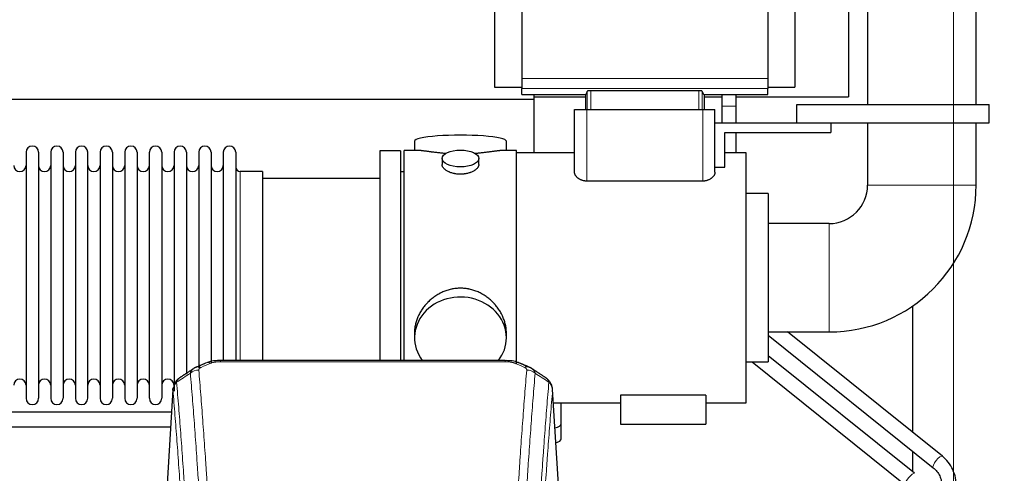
# Model space of a CAD drawing. Header units: inches. Extents: x 0 to 23760, y -13 to 16800.
# Tile 191 of 204: x 19133 to 19940, y 14478 to 14850. Entities that reach past the tile are written whole.
import ezdxf

# ---------------------------------------------------------------- set-up
doc = ezdxf.new("R2010")
doc.units = ezdxf.units.IN
doc.layers.add('254', color=7, linetype='Continuous', true_color=0xffffff)
doc.styles.add('latin_extended', font='simplex.shx')
doc.dimstyles.get("Standard").update_dxf_attribs({"dimtxt": 0.18, "dimasz": 0.18, "dimexe": 0.18, "dimexo": 0.0625, "dimgap": 0.09, "dimtad": 0, "dimtih": 1, "dimtoh": 1, "dimdec": 4, "dimzin": 0, "dimdsep": 46, "dimtxsty": 'Standard', "dimcen": 0.09, "dimadec": 0, "dimazin": 0, "dimtfac": 1, "dimtdec": 4, "dimtofl": 0, "dimtmove": 0, "dimatfit": 3, "dimfxl": 1, "dimtolj": 1, "dimtzin": 0, "dimarcsym": 0})

# ---------------------------------------------------------------- blocks, each defined once
blk = doc.blocks.new('_U6')
at = {"layer": '254', "color": 3, "linetype": 'Continuous', "lineweight": 13, "transparency": 16777216}
for p, q in [((19898.22, 12337.59), (19898.22, 15639.8)), ((20455.12, 15239.8), (20455.12, 15639.8)), ((20038.22, 15599.8), (20315.12, 15599.8))]:
    blk.add_line(p, q, dxfattribs=at)
at = {"layer": '254', "color": 3, "transparency": 16777216}
for points in [[(20038.22, 15623.14), (20038.22, 15576.47), (19898.22, 15599.8)], [(20315.12, 15576.47), (20315.12, 15623.14), (20455.12, 15599.8)]]:
    blk.add_solid(points, dxfattribs=at)
at = {"layer": 'Defpoints', "color": 0, "transparency": 16777216}
for p in [(20455.12, 15599.8), (20455.12, 15199.8), (19898.22, 12297.59)]:
    blk.add_point(p, dxfattribs=at)
at = {"layer": '254', "color": 2, "lineweight": 13, "transparency": 16777216, "insert": (19996.67, 15809.8), "char_height": 140, "attachment_point": 1, "style": 'latin_extended'}
blk.add_mtext('\\A1;557', dxfattribs=at)

msp = doc.modelspace()

# ---------------------------------------------------------------- linework, layer by layer
at = {"layer": '254', "color": 2, "linetype": 'Continuous', "lineweight": 25}
for p, q in [((19827.773, 14952.174), (19827.773, 14780.175)), ((19916.673, 14780.175), (19916.673, 14952.174)), ((19812.063, 14936.567), (19812.063, 14786.567)), ((19522.068, 14883.789), (19522.068, 14794.56)), ((19768.068, 14883.789), (19768.068, 14794.56)), ((19544.473, 14876.664), (19544.473, 14801.684)), ((19745.973, 14876.664), (19745.973, 14801.684)), ((19544.473, 14801.684), (19544.473, 14793.396)), ((19745.973, 14801.684), (19745.973, 14793.396)), ((19522.068, 14794.56), (19544.473, 14794.56)), ((19544.473, 14788.51), (19544.473, 14793.396)), ((19689.38, 14791.619), (19601.066, 14791.619)), ((19745.973, 14794.56), (19768.068, 14794.56)), ((19745.973, 14788.51), (19745.973, 14793.396)), ((16194.723, 14784.567), (19554.178, 14784.567)), ((19544.473, 14788.51), (19596.65, 14788.51)), ((19554.223, 14788.512), (19554.223, 14786.567)), ((19554.223, 14786.567), (19596.653, 14786.567)), ((19554.223, 14786.567), (19554.223, 14740.674)), ((19596.65, 14788.51), (19596.65, 14776.174)), ((19693.795, 14788.51), (19693.795, 14776.174)), ((19693.795, 14788.51), (19745.973, 14788.51)), ((19693.795, 14786.567), (19708.222, 14786.567)), ((19720.219, 14786.567), (19812.063, 14786.567)), ((19587.723, 14776.174), (19597.723, 14776.174)), ((19587.723, 14724.669), (19587.723, 14776.174)), ((19597.723, 14776.174), (19692.723, 14776.174)), ((19692.723, 14776.174), (19702.723, 14776.174)), ((19702.723, 14724.669), (19702.723, 14776.174)), ((19769.723, 14780.174), (19927.223, 14780.174)), ((19769.723, 14765.174), (19769.723, 14780.174)), ((19927.223, 14765.174), (19927.223, 14780.174)), ((19702.723, 14765.174), (19769.723, 14765.174)), ((19769.723, 14765.174), (19927.223, 14765.174)), ((19797.723, 14765.174), (19797.723, 14757.174)), ((19827.773, 14765.177), (19827.773, 14714.174)), ((19916.673, 14714.174), (19916.673, 14765.177)), ((19710.723, 14757.174), (19797.723, 14757.174)), ((19710.723, 14729.004), (19710.723, 14757.174)), ((19456.583, 14750.225), (19456.583, 14742.604)), ((19531.862, 14742.604), (19531.862, 14750.225)), ((19138.423, 14741.074), (19138.423, 14539.274)), ((19148.623, 14741.074), (19148.623, 14539.274)), ((19158.623, 14741.074), (19158.623, 14539.274)), ((19168.823, 14741.074), (19168.823, 14539.274)), ((19178.823, 14741.074), (19178.823, 14539.274)), ((19189.023, 14539.274), (19189.023, 14741.074)), ((19199.023, 14741.074), (19199.023, 14539.274)), ((19209.223, 14741.074), (19209.223, 14539.274)), ((19219.223, 14741.074), (19219.223, 14686.765)), ((19229.423, 14741.074), (19229.423, 14686.765)), ((19239.423, 14686.765), (19239.423, 14741.074)), ((19249.623, 14741.074), (19249.623, 14686.765)), ((19259.623, 14741.074), (19259.623, 14686.765)), ((19269.823, 14741.074), (19269.823, 14686.765)), ((19279.823, 14741.074), (19279.823, 14686.765)), ((19290.023, 14741.074), (19290.023, 14686.765)), ((19300.023, 14741.074), (19300.023, 14686.765)), ((19310.223, 14741.074), (19310.223, 14686.765)), ((19428.223, 14742.174), (19428.223, 14640.174)), ((19445.223, 14742.174), (19428.223, 14742.174)), ((19445.223, 14742.174), (19445.223, 14640.174)), ((19448.223, 14640.174), (19448.223, 14742.604)), ((19459.569, 14742.604), (19448.223, 14742.604)), ((19479.175, 14735.972), (19479.175, 14731.007)), ((19509.27, 14731.029), (19509.27, 14735.972)), ((19540.223, 14742.604), (19528.926, 14742.604)), ((19540.223, 14642.769), (19540.223, 14742.604)), ((19587.723, 14740.674), (19540.223, 14740.674)), ((19728.223, 14740.674), (19710.723, 14740.674)), ((19728.223, 14535.674), (19728.223, 14740.674)), ((19702.723, 14729.004), (19710.723, 14729.004)), ((19332.223, 14725.324), (19313.723, 14725.324)), ((19332.223, 14725.324), (19332.223, 14679.492)), ((19428.223, 14719.674), (19332.223, 14719.674)), ((19448.223, 14725.174), (19445.223, 14725.174)), ((19692.723, 14717.429), (19597.723, 14717.429)), ((19746.223, 14707.174), (19728.223, 14707.174)), ((19746.223, 14707.174), (19746.223, 14569.174)), ((19219.223, 14686.765), (19219.223, 14539.274)), ((19229.423, 14686.765), (19229.423, 14539.274)), ((19239.423, 14539.274), (19239.423, 14686.765)), ((19249.623, 14686.765), (19249.623, 14539.274)), ((19259.623, 14686.765), (19259.623, 14545.016)), ((19269.823, 14686.765), (19269.823, 14559.006)), ((19279.823, 14686.765), (19279.823, 14564.291)), ((19290.023, 14686.765), (19290.023, 14567.984)), ((19300.023, 14686.765), (19300.023, 14570.255)), ((19310.223, 14686.765), (19310.223, 14570.255)), ((19332.223, 14679.492), (19332.223, 14570.255)), ((19796.223, 14682.624), (19746.223, 14682.624)), ((19428.223, 14640.174), (19428.223, 14570.256)), ((19445.223, 14640.174), (19445.223, 14570.256)), ((19448.223, 14570.254), (19448.223, 14640.174)), ((19540.223, 14567.387), (19540.223, 14642.751)), ((19864.559, 14614.983), (19864.559, 14511.42)), ((19456.583, 14592.945), (19456.583, 14588.92)), ((19531.862, 14588.92), (19531.862, 14592.944)), ((19746.223, 14593.724), (19796.223, 14593.724)), ((19746.223, 14591.129), (19881.515, 14482.388)), ((19889.032, 14491.741), (19762.151, 14593.723)), ((19866.097, 14477.758), (19746.223, 14574.048)), ((19530.809, 14570.259), (19297.636, 14570.259)), ((19728.223, 14569.174), (19746.223, 14569.174)), ((19733.129, 14569.174), (19858.582, 14468.403)), ((19258.705, 14546.462), (19253.454, 14459.826)), ((19574.991, 14459.826), (19569.74, 14546.463)), ((19625.223, 14541.835), (19625.223, 14518.174)), ((19695.223, 14541.835), (19625.223, 14541.835)), ((19695.223, 14541.835), (19695.223, 14518.174)), ((19570.395, 14535.674), (19625.223, 14535.674)), ((19576.723, 14518.575), (19576.723, 14535.675)), ((19695.223, 14535.674), (19728.223, 14535.674)), ((19576.723, 14506.157), (19576.723, 14518.575)), ((19625.223, 14518.174), (19695.223, 14518.174)), ((19864.559, 14496.018), (19864.559, 14478.998))]:
    msp.add_line(p, q, dxfattribs=at)
at = {"layer": '254', "color": 110, "linetype": 'Continuous', "lineweight": 13}
for p, q in [((19544.473, 14801.684), (19745.973, 14801.684)), ((19544.473, 14793.396), (19745.973, 14793.396)), ((19601.066, 14791.619), (19601.066, 14776.174)), ((19689.38, 14791.619), (19689.38, 14776.174)), ((19598.074, 14791.054), (19598.074, 14776.174)), ((19692.371, 14791.054), (19692.371, 14776.174)), ((19597.723, 14717.429), (19597.723, 14776.174)), ((19692.723, 14717.429), (19692.723, 14776.174)), ((19708.223, 14778.853), (19720.222, 14778.853)), ((19313.723, 14725.324), (19313.723, 14679.492)), ((19827.773, 14714.174), (19916.673, 14714.174)), ((19313.723, 14679.492), (19313.723, 14570.255)), ((19796.223, 14682.624), (19796.223, 14593.724)), ((19297.636, 14570.259), (19297.636, 14569.307)), ((19530.809, 14569.307), (19297.636, 14569.307)), ((19530.809, 14570.257), (19530.809, 14569.307)), ((19258.707, 14545.84), (19253.459, 14459.251)), ((19574.986, 14459.251), (19569.739, 14545.84))]:
    msp.add_line(p, q, dxfattribs=at)
at = {"layer": '254', "color": 2, "linetype": 'Continuous', "lineweight": 25}
for centre, radius, start, end in [((19143.523, 14741.074), 5.1, 0, 180), ((19163.723, 14741.074), 5.1, 0, 180), ((19183.923, 14741.074), 5.1, 0, 180), ((19204.123, 14741.074), 5.1, 0, 180), ((19224.323, 14741.074), 5.1, 0, 180), ((19244.523, 14741.074), 5.1, 0, 180), ((19264.723, 14741.074), 5.1, 0, 180), ((19284.923, 14741.074), 5.1, 0, 180), ((19305.123, 14741.074), 5.1, 0, 180), ((19133.423, 14730.324), 5, 180, 0), ((19153.623, 14730.324), 5, 180, 0), ((19173.823, 14730.324), 5, 180, 0), ((19194.023, 14730.324), 5, 180, 0), ((19214.223, 14730.324), 5, 180, 0), ((19234.423, 14730.324), 5, 180, 0), ((19254.623, 14730.324), 5, 180, 0), ((19274.823, 14730.324), 5, 180, 0), ((19295.023, 14730.324), 5, 180, 0), ((19313.723, 14728.824), 3.5, 180, 270), ((19796.223, 14714.174), 120.45, 270, 0), ((19796.223, 14714.174), 31.55, 270, 0), ((19133.423, 14550.024), 5, 0, 180), ((19153.623, 14550.024), 5, 0, 180), ((19173.823, 14550.024), 5, 0, 180), ((19194.023, 14550.024), 5, 0, 180), ((19214.223, 14550.024), 5, 0, 180), ((19234.423, 14550.024), 5, 0, 180), ((19254.623, 14550.024), 5, 0, 180), ((19143.523, 14539.274), 5.1, 180, 0), ((19163.723, 14539.274), 5.1, 180, 0), ((19183.923, 14539.274), 5.1, 180, 0), ((19204.123, 14539.274), 5.1, 180, 0), ((19224.323, 14539.274), 5.1, 180, 0), ((19244.523, 14539.274), 5.1, 180, 0)]:
    msp.add_arc(centre, radius, start, end, dxfattribs=at)
for centre, major_axis, ratio, start_param, end_param in [((19596.65, 14934.808), (0, 146.297), 0.0524078, 3.1415927, 3.3283319), ((19693.795, 14934.808), (0, 146.297), 0.0524078, 2.9548534, 3.1415927), ((19494.223, 14750.225), (37.64, 0), 0.1305262, 0, 3.1415927), ((19494.223, 14588.92), (37.64, 0), 0.8870108, 0, 3.7346664), ((19494.223, 14588.92), (37.64, 0), 0.8870108, 5.6900133, 6.2831853), ((19568.723, 14518.575), (-8, 0), 0.4617486, 1.9439586, 3.1415927), ((19568.723, 14506.157), (-8, 0), 0.4617486, 2.0459273, 3.1415927)]:
    msp.add_ellipse(centre, major_axis=major_axis, ratio=ratio, start_param=start_param, end_param=end_param, dxfattribs=at)
msp.add_ellipse((19494.223, 14735.972), major_axis=(15.048, 0), ratio=0.4617486, dxfattribs=at)
at = {"layer": '254', "color": 110, "linetype": 'Continuous', "lineweight": 13}
for centre, major_axis, ratio, start_param, end_param in [((19289.878, 14559.097), (3.953, -9.186), 0.6419268, 2.5510147, 3.1418997), ((19538.567, 14559.097), (-3.953, -9.186), 0.6419268, 3.1410059, 3.7321706), ((19279.897, 14553.446), (-9.964, -0.842), 0.9013977, 4.6363308, 5.3961502), ((19281.869, 14555.639), (3.975, -9.176), 0.6408251, 2.5472213, 3.141301), ((19546.576, 14555.639), (3.975, 9.176), 0.6408251, 0.0010737, 0.5943713), ((19548.548, 14553.446), (-9.964, 0.842), 0.9013977, 4.0286278, 4.7884472), ((19885.273, 14487.064), (3.759, 4.677), 0.3034324, 0.0126645, 3.1415927), ((19862.339, 14473.081), (-3.757, -4.678), 0.2355463, 3.1415927, 6.2722879)]:
    msp.add_ellipse(centre, major_axis=major_axis, ratio=ratio, start_param=start_param, end_param=end_param, dxfattribs=at)
at = {"layer": '254', "color": 2, "linetype": 'Continuous', "lineweight": 25}
for points, knots in [([(19601.066, 14791.619), (19600.969, 14791.619), (19600.873, 14791.618), (19600.683, 14791.615), (19600.495, 14791.609), (19600.31, 14791.6), (19600.172, 14791.591), (19600.126, 14791.588), (19600.035, 14791.581), (19599.99, 14791.578), (19599.857, 14791.567), (19599.77, 14791.558), (19599.642, 14791.545), (19599.6, 14791.54), (19599.517, 14791.53), (19599.477, 14791.525), (19599.357, 14791.509), (19599.203, 14791.486), (19599.061, 14791.461), (19598.958, 14791.441), (19598.925, 14791.434), (19598.875, 14791.424), (19598.859, 14791.42), (19598.827, 14791.413), (19598.749, 14791.395), (19598.618, 14791.361), (19598.466, 14791.314), (19598.38, 14791.281), (19598.33, 14791.259), (19598.321, 14791.255), (19598.302, 14791.247), (19598.275, 14791.234), (19598.25, 14791.221), (19598.204, 14791.195), (19598.151, 14791.16), (19598.116, 14791.125), (19598.088, 14791.09), (19598.079, 14791.072), (19598.074, 14791.054)], [0, 0, 0, 0, 0.0625, 0.0625, 0.125, 0.1875, 0.1875, 0.21875, 0.21875, 0.25, 0.25, 0.3125, 0.3125, 0.34375, 0.34375, 0.375, 0.375, 0.4375, 0.5, 0.5, 0.53125, 0.53125, 0.546875, 0.546875, 0.5625, 0.625, 0.6875, 0.75, 0.75, 0.765625, 0.765625, 0.78125, 0.8125, 0.8125, 0.875, 0.9375, 0.9375, 1, 1, 1, 1]), ([(19692.371, 14791.054), (19692.366, 14791.072), (19692.357, 14791.09), (19692.336, 14791.116), (19692.328, 14791.125), (19692.31, 14791.143), (19692.3, 14791.152), (19692.266, 14791.178), (19692.239, 14791.196), (19692.192, 14791.222), (19692.176, 14791.231), (19692.14, 14791.248), (19692.122, 14791.257), (19692.062, 14791.282), (19692.019, 14791.299), (19691.948, 14791.323), (19691.923, 14791.331), (19691.872, 14791.347), (19691.845, 14791.355), (19691.763, 14791.378), (19691.646, 14791.408), (19691.517, 14791.435), (19691.414, 14791.455), (19691.362, 14791.465), (19691.307, 14791.474), (19691.271, 14791.48), (19691.252, 14791.483), (19691.158, 14791.499), (19691.004, 14791.521), (19690.758, 14791.551), (19690.586, 14791.567), (19690.453, 14791.578), (19690.408, 14791.582), (19690.317, 14791.588), (19690.272, 14791.591), (19690.134, 14791.6), (19689.949, 14791.609), (19689.761, 14791.615), (19689.572, 14791.618), (19689.476, 14791.619), (19689.38, 14791.619)], [0, 0, 0, 0, 0.0625, 0.0625, 0.09375, 0.09375, 0.125, 0.125, 0.1875, 0.1875, 0.21875, 0.21875, 0.25, 0.25, 0.3125, 0.3125, 0.34375, 0.34375, 0.375, 0.375, 0.4375, 0.5, 0.5, 0.53125, 0.546875, 0.546875, 0.5625, 0.5625, 0.625, 0.6875, 0.75, 0.75, 0.78125, 0.78125, 0.8125, 0.8125, 0.875, 0.9375, 0.9375, 1, 1, 1, 1]), ([(19708.223, 14788.514), (19708.223, 14788.482), (19708.223, 14786.937), (19708.223, 14783.751), (19708.223, 14780.51), (19708.223, 14778.853)], [0, 0, 0, 0, 0.0106051, 0.5052622, 1, 1, 1, 1]), ([(19720.222, 14778.853), (19720.222, 14780.511), (19720.222, 14783.754), (19720.222, 14786.94), (19720.222, 14788.484), (19720.222, 14788.514)], [0, 0, 0, 0, 0.4950882, 0.9901603, 1, 1, 1, 1]), ([(19482.351, 14740.016), (19482.348, 14740.016), (19482.346, 14740.016), (19482.27, 14740.022), (19482.196, 14740.028), (19482.048, 14740.04), (19481.828, 14740.058), (19481.022, 14740.125), (19479.727, 14740.241), (19478.045, 14740.409), (19476.408, 14740.586), (19474.814, 14740.771), (19473.265, 14740.961), (19472.261, 14741.09), (19471.643, 14741.171), (19471.52, 14741.187), (19471.275, 14741.219), (19470.91, 14741.267), (19470.551, 14741.315), (19469.841, 14741.41), (19468.917, 14741.535), (19467.596, 14741.716), (19466.338, 14741.887), (19465.144, 14742.046), (19464.39, 14742.142), (19463.841, 14742.21), (19463.57, 14742.243), (19463.306, 14742.275), (19463.131, 14742.295), (19463.044, 14742.305), (19462.614, 14742.354), (19461.955, 14742.426), (19461.046, 14742.51), (19460.218, 14742.57), (19459.581, 14742.598), (19459.226, 14742.604), (19459.103, 14742.604)], [0, 0, 0, 0, 0.0002215, 0.0002215, 0.0071429, 0.0071429, 0.0140642, 0.027907, 0.083278, 0.1386489, 0.1940199, 0.2493909, 0.3047619, 0.3601329, 0.3601329, 0.3739756, 0.3739756, 0.3878184, 0.4155039, 0.4155039, 0.4708749, 0.5262458, 0.5816168, 0.6369878, 0.6923588, 0.6923588, 0.7200443, 0.733887, 0.733887, 0.7477298, 0.7477298, 0.8031008, 0.8584718, 0.9138427, 0.9692137, 1, 1, 1, 1]), ([(19529.347, 14742.604), (19529.223, 14742.604), (19528.866, 14742.598), (19528.225, 14742.57), (19527.392, 14742.51), (19526.782, 14742.453), (19526.383, 14742.413), (19526.302, 14742.404), (19526.139, 14742.387), (19525.893, 14742.361), (19525.641, 14742.333), (19525.127, 14742.274), (19524.419, 14742.189), (19523.291, 14742.044), (19522.097, 14741.885), (19520.835, 14741.714), (19519.95, 14741.593), (19519.268, 14741.5), (19518.923, 14741.453), (19518.571, 14741.406), (19518.336, 14741.374), (19518.217, 14741.358), (19517.623, 14741.278), (19516.655, 14741.15), (19515.158, 14740.958), (19513.614, 14740.769), (19512.024, 14740.584), (19510.385, 14740.407), (19509.261, 14740.295), (19508.405, 14740.215), (19507.975, 14740.175), (19507.539, 14740.136), (19507.32, 14740.117), (19507.247, 14740.111), (19507.101, 14740.099), (19506.814, 14740.074), (19506.526, 14740.05), (19506.311, 14740.033)], [0, 0, 0, 0, 0.0313476, 0.0871263, 0.142905, 0.1986836, 0.1986836, 0.2126283, 0.2126283, 0.226573, 0.2544623, 0.2544623, 0.310241, 0.3660196, 0.4217983, 0.477577, 0.5333556, 0.5333556, 0.561245, 0.5751896, 0.5751896, 0.5891343, 0.5891343, 0.644913, 0.7006917, 0.7564703, 0.812249, 0.8680277, 0.9238063, 0.9238063, 0.9516957, 0.9656403, 0.9656403, 0.9726127, 0.9726127, 0.979585, 1, 1, 1, 1]), ([(19494.223, 14723.097), (19493.725, 14723.097), (19493.231, 14723.111), (19492.252, 14723.169), (19491.767, 14723.212), (19490.805, 14723.325), (19490.327, 14723.395), (19489.736, 14723.501), (19489.559, 14723.533), (19489.383, 14723.568), (19489.265, 14723.592), (19489.207, 14723.604), (19488.915, 14723.665), (19488.684, 14723.718), (19488.001, 14723.883), (19487.557, 14724.005), (19486.693, 14724.272), (19486.273, 14724.417), (19485.66, 14724.65), (19485.459, 14724.731), (19485.161, 14724.856), (19485.062, 14724.899), (19484.916, 14724.963), (19484.867, 14724.985), (19484.77, 14725.029), (19484.337, 14725.227), (19483.928, 14725.435), (19483.235, 14725.819), (19482.906, 14726.018), (19482.284, 14726.431), (19481.991, 14726.644), (19481.647, 14726.919), (19481.579, 14726.974), (19481.446, 14727.085), (19481.381, 14727.141), (19481.19, 14727.31), (19481.069, 14727.423), (19480.721, 14727.763), (19480.511, 14727.993), (19480.136, 14728.456), (19479.97, 14728.689), (19479.755, 14729.043), (19479.689, 14729.161), (19479.613, 14729.309), (19479.599, 14729.339), (19479.57, 14729.398), (19479.556, 14729.428), (19479.515, 14729.517), (19479.489, 14729.577), (19479.368, 14729.873), (19479.296, 14730.107), (19479.199, 14730.571), (19479.175, 14730.8), (19479.175, 14731.03), (19479.175, 14731.033), (19479.175, 14731.036)], [0, 0, 0, 0, 0.0624454, 0.0624454, 0.1248907, 0.1248907, 0.1873361, 0.1873361, 0.2029474, 0.2107531, 0.2107531, 0.2185588, 0.2185588, 0.2497814, 0.2497814, 0.3122268, 0.3122268, 0.3746722, 0.3746722, 0.4058948, 0.4058948, 0.4215062, 0.4215062, 0.4293119, 0.4293119, 0.4371175, 0.4995629, 0.4995629, 0.5620082, 0.5620082, 0.6244536, 0.6244536, 0.6400649, 0.6400649, 0.6556763, 0.6556763, 0.686899, 0.686899, 0.7493443, 0.7493443, 0.8117897, 0.8117897, 0.8430124, 0.8430124, 0.850818, 0.850818, 0.8586237, 0.8586237, 0.874235, 0.874235, 0.9366804, 0.9366804, 0.9991258, 0.9991258, 1, 1, 1, 1]), ([(19509.27, 14731.033), (19509.271, 14730.804), (19509.246, 14730.575), (19509.151, 14730.112), (19509.079, 14729.879), (19508.888, 14729.41), (19508.769, 14729.174), (19508.59, 14728.878), (19508.553, 14728.819), (19508.495, 14728.73), (19508.475, 14728.701), (19508.435, 14728.641), (19508.332, 14728.493), (19508.221, 14728.347), (19507.938, 14727.997), (19507.729, 14727.768), (19507.267, 14727.315), (19507.016, 14727.093), (19506.606, 14726.765), (19506.465, 14726.657), (19506.244, 14726.496), (19506.169, 14726.442), (19506.017, 14726.336), (19505.939, 14726.284), (19505.547, 14726.023), (19505.217, 14725.823), (19504.525, 14725.438), (19504.163, 14725.254), (19503.406, 14724.904), (19503.011, 14724.737), (19502.549, 14724.56), (19502.497, 14724.541), (19502.393, 14724.502), (19502.341, 14724.483), (19502.184, 14724.426), (19501.868, 14724.314), (19501.546, 14724.208), (19500.896, 14724.007), (19500.454, 14723.885), (19499.549, 14723.666), (19499.087, 14723.568), (19498.38, 14723.442), (19498.142, 14723.403), (19497.781, 14723.349), (19497.66, 14723.332), (19497.417, 14723.3), (19497.296, 14723.284), (19496.688, 14723.212), (19496.199, 14723.169), (19495.215, 14723.111), (19494.72, 14723.097), (19494.223, 14723.097)], [0, 0, 0, 0, 0.0621483, 0.0621483, 0.1246718, 0.1246718, 0.1871952, 0.1871952, 0.2028261, 0.2028261, 0.2106415, 0.2106415, 0.2184569, 0.2497186, 0.2497186, 0.3122421, 0.3122421, 0.3747655, 0.3747655, 0.4060273, 0.4060273, 0.4216581, 0.4216581, 0.437289, 0.437289, 0.4998124, 0.4998124, 0.5623359, 0.5623359, 0.6248593, 0.6248593, 0.6326748, 0.6326748, 0.6404902, 0.6404902, 0.656121, 0.6873828, 0.6873828, 0.7499062, 0.7499062, 0.8124297, 0.8124297, 0.8436914, 0.8436914, 0.8593222, 0.8593222, 0.8749531, 0.8749531, 0.9374766, 0.9374766, 1, 1, 1, 1]), ([(19597.723, 14717.429), (19597.359, 14717.429), (19596.996, 14717.445), (19596.541, 14717.486), (19596.45, 14717.495), (19596.268, 14717.515), (19596.178, 14717.527), (19595.908, 14717.563), (19595.731, 14717.591), (19595.204, 14717.687), (19594.861, 14717.765), (19594.357, 14717.902), (19594.191, 14717.951), (19593.946, 14718.03), (19593.864, 14718.057), (19593.703, 14718.113), (19593.623, 14718.141), (19593.227, 14718.287), (19592.924, 14718.414), (19592.341, 14718.687), (19592.061, 14718.833), (19591.759, 14719.006), (19591.725, 14719.026), (19591.659, 14719.065), (19591.626, 14719.085), (19591.527, 14719.144), (19591.333, 14719.264), (19591.147, 14719.387), (19590.785, 14719.638), (19590.557, 14719.811), (19590.127, 14720.166), (19589.924, 14720.349), (19589.686, 14720.583), (19589.64, 14720.63), (19589.548, 14720.724), (19589.413, 14720.867), (19589.285, 14721.01), (19589.041, 14721.298), (19588.892, 14721.493), (19588.62, 14721.884), (19588.498, 14722.082), (19588.333, 14722.38), (19588.281, 14722.48), (19588.209, 14722.631), (19588.174, 14722.706), (19588.141, 14722.781), (19588.119, 14722.832), (19588.108, 14722.857), (19588.014, 14723.084), (19587.945, 14723.285), (19587.834, 14723.684), (19587.751, 14724.081), (19587.723, 14724.473), (19587.723, 14724.669)], [0, 0, 0, 0, 0.0625, 0.0625, 0.078125, 0.078125, 0.09375, 0.09375, 0.125, 0.125, 0.1875, 0.1875, 0.21875, 0.21875, 0.234375, 0.234375, 0.25, 0.25, 0.3125, 0.3125, 0.375, 0.375, 0.3828125, 0.3828125, 0.390625, 0.390625, 0.40625, 0.4375, 0.4375, 0.5, 0.5, 0.5625, 0.5625, 0.578125, 0.578125, 0.59375, 0.625, 0.625, 0.6875, 0.6875, 0.75, 0.75, 0.78125, 0.78125, 0.796875, 0.8046875, 0.8046875, 0.8125, 0.8125, 0.875, 0.875, 0.9375, 1, 1, 1, 1]), ([(19702.723, 14724.669), (19702.723, 14724.471), (19702.708, 14724.273), (19702.652, 14723.876), (19702.568, 14723.479), (19702.43, 14723.081), (19702.265, 14722.683), (19702.169, 14722.483), (19702.004, 14722.184), (19701.946, 14722.085), (19701.869, 14721.96), (19701.853, 14721.935), (19701.821, 14721.885), (19701.805, 14721.86), (19701.756, 14721.786), (19701.722, 14721.736), (19701.551, 14721.49), (19701.401, 14721.295), (19701.077, 14720.912), (19700.903, 14720.724), (19700.527, 14720.355), (19700.327, 14720.173), (19699.898, 14719.818), (19699.67, 14719.645), (19699.396, 14719.455), (19699.365, 14719.434), (19699.304, 14719.392), (19699.211, 14719.33), (19698.99, 14719.187), (19698.794, 14719.068), (19698.393, 14718.838), (19698.115, 14718.692), (19697.532, 14718.419), (19697.228, 14718.291), (19696.83, 14718.144), (19696.75, 14718.115), (19696.588, 14718.06), (19696.344, 14717.978), (19696.096, 14717.904), (19695.592, 14717.767), (19695.249, 14717.688), (19694.721, 14717.592), (19694.542, 14717.564), (19694.317, 14717.533), (19694.271, 14717.527), (19694.18, 14717.516), (19694.135, 14717.511), (19693.998, 14717.495), (19693.907, 14717.486), (19693.452, 14717.445), (19693.087, 14717.429), (19692.723, 14717.429)], [0, 0, 0, 0, 0.0625, 0.0625, 0.125, 0.1875, 0.1875, 0.25, 0.25, 0.28125, 0.28125, 0.2890625, 0.2890625, 0.296875, 0.296875, 0.3125, 0.3125, 0.375, 0.375, 0.4375, 0.4375, 0.5, 0.5, 0.5625, 0.5625, 0.5703125, 0.5703125, 0.578125, 0.59375, 0.625, 0.625, 0.6875, 0.6875, 0.75, 0.75, 0.765625, 0.765625, 0.78125, 0.8125, 0.8125, 0.875, 0.875, 0.90625, 0.90625, 0.9140625, 0.9140625, 0.921875, 0.921875, 0.9375, 0.9375, 1, 1, 1, 1]), ([(19531.862, 14592.908), (19531.862, 14593.441), (19531.847, 14593.977), (19531.802, 14594.796), (19531.778, 14595.146), (19531.748, 14595.497), (19531.736, 14595.638), (19531.729, 14595.708), (19531.709, 14595.919), (19531.636, 14596.623), (19531.463, 14597.887), (19531.143, 14599.564), (19530.734, 14601.233), (19530.238, 14602.895), (19529.655, 14604.548), (19529.207, 14605.645), (19528.908, 14606.328), (19528.848, 14606.464), (19528.725, 14606.737), (19528.538, 14607.144), (19528.344, 14607.548), (19527.946, 14608.351), (19527.39, 14609.41), (19526.481, 14610.961), (19525.499, 14612.476), (19524.442, 14613.954), (19523.688, 14614.913), (19523.103, 14615.623), (19522.905, 14615.858), (19522.603, 14616.208), (19522.501, 14616.324), (19522.297, 14616.555), (19521.784, 14617.13), (19520.833, 14618.135), (19519.508, 14619.414), (19518.127, 14620.631), (19516.69, 14621.785), (19515.195, 14622.875), (19514.16, 14623.558), (19513.368, 14624.053), (19513.102, 14624.216), (19512.766, 14624.415), (19512.699, 14624.455), (19512.564, 14624.534), (19512.361, 14624.651), (19511.616, 14625.075), (19510.381, 14625.729), (19508.701, 14626.516), (19506.988, 14627.218), (19505.242, 14627.834), (19503.462, 14628.362), (19502.253, 14628.654), (19501.337, 14628.85), (19501.03, 14628.912), (19500.645, 14628.984), (19500.568, 14628.998), (19500.414, 14629.026), (19500.182, 14629.067), (19499.333, 14629.208), (19497.943, 14629.393), (19496.09, 14629.54), (19494.236, 14629.59), (19492.382, 14629.541), (19490.527, 14629.395), (19489.29, 14629.232), (19488.517, 14629.109), (19488.362, 14629.083), (19488.053, 14629.03), (19487.591, 14628.947), (19487.131, 14628.855), (19486.216, 14628.66), (19485.006, 14628.368), (19483.224, 14627.84), (19481.473, 14627.224), (19479.753, 14626.52), (19478.626, 14625.992), (19477.789, 14625.575), (19477.512, 14625.432), (19477.166, 14625.249), (19477.028, 14625.176), (19476.753, 14625.027), (19476.002, 14624.611), (19474.8, 14623.897), (19473.252, 14622.876), (19471.758, 14621.787), (19470.319, 14620.631), (19468.932, 14619.409), (19468.044, 14618.551), (19467.554, 14618.056), (19467.5, 14618.001), (19467.392, 14617.89), (19467.338, 14617.835), (19467.176, 14617.668), (19466.856, 14617.333), (19466.543, 14616.994), (19465.926, 14616.31), (19465.127, 14615.383), (19464.002, 14613.951), (19462.948, 14612.479), (19461.966, 14610.965), (19461.056, 14609.411), (19460.498, 14608.349), (19460.165, 14607.676), (19460.099, 14607.541), (19459.969, 14607.271), (19459.777, 14606.865), (19459.594, 14606.458), (19459.238, 14605.642), (19458.792, 14604.551), (19458.21, 14602.904), (19457.714, 14601.246), (19457.306, 14599.579), (19456.985, 14597.902), (19456.83, 14596.778), (19456.752, 14596.074), (19456.738, 14595.932), (19456.711, 14595.651), (19456.673, 14595.229), (19456.644, 14594.81), (19456.599, 14593.985), (19456.583, 14593.442), (19456.583, 14592.903)], [0, 0, 0, 0, 0.0151373, 0.0151373, 0.0229562, 0.0249109, 0.0249109, 0.0268656, 0.0268656, 0.030775, 0.0464127, 0.0620504, 0.0776881, 0.0933258, 0.1089635, 0.1246012, 0.1246012, 0.1285107, 0.1285107, 0.1324201, 0.1402389, 0.1402389, 0.1558766, 0.1715144, 0.1871521, 0.2027898, 0.2184275, 0.2184275, 0.2262463, 0.2262463, 0.2301558, 0.2301558, 0.2340652, 0.2497029, 0.2653406, 0.2809783, 0.296616, 0.3122537, 0.3278914, 0.3278914, 0.3357103, 0.3357103, 0.337665, 0.337665, 0.3396197, 0.3435291, 0.3591668, 0.3748045, 0.3904422, 0.4060799, 0.4217176, 0.4373554, 0.4373554, 0.4451742, 0.4451742, 0.4471289, 0.4471289, 0.4490836, 0.4529931, 0.4686308, 0.4842685, 0.4999062, 0.5155439, 0.5311816, 0.5468193, 0.5468193, 0.5507287, 0.5507287, 0.5546381, 0.562457, 0.562457, 0.5780947, 0.5937324, 0.6093701, 0.6250078, 0.6406455, 0.6406455, 0.6484644, 0.6484644, 0.6504191, 0.6523738, 0.6562832, 0.6719209, 0.6875586, 0.7031963, 0.7188341, 0.7344718, 0.7501095, 0.7501095, 0.7520642, 0.7520642, 0.7540189, 0.7540189, 0.7579283, 0.7657472, 0.7657472, 0.7813849, 0.7970226, 0.8126603, 0.828298, 0.8439357, 0.8595734, 0.8595734, 0.8634828, 0.8634828, 0.8673923, 0.8752111, 0.8752111, 0.8908488, 0.9064865, 0.9221242, 0.9377619, 0.9533996, 0.9690373, 0.9690373, 0.9729468, 0.9729468, 0.9768562, 0.984675, 0.984675, 1, 1, 1, 1]), ([(19298.936, 14570.242), (19297.709, 14570.284), (19294.266, 14570.205), (19290.188, 14569.841), (19287.687, 14568.873), (19287.184, 14568.648)], [0, 0, 0, 0, 0.2995251, 0.855667, 1, 1, 1, 1]), ([(19542.452, 14568.149), (19541.838, 14568.475), (19539.608, 14569.495), (19535.619, 14570.107), (19532.306, 14570.208), (19530.807, 14570.131)], [0, 0, 0, 0, 0.1809069, 0.6396874, 1, 1, 1, 1]), ([(19263.648, 14555.651), (19263.128, 14555.278), (19262.07, 14554.369), (19260.707, 14552.586), (19259.653, 14550.431), (19259.237, 14548.905), (19259.102, 14548.131)], [0, 0, 0, 0, 0.2123708, 0.4683651, 0.7393635, 1, 1, 1, 1]), ([(19569.657, 14547.124), (19569.545, 14548.073), (19569.102, 14549.912), (19567.809, 14552.528), (19566.128, 14554.625), (19564.837, 14555.668), (19564.216, 14556.089)], [0, 0, 0, 0, 0.2790385, 0.5536712, 0.8024065, 1, 1, 1, 1]), ([(19258.707, 14545.84), (19258.706, 14545.852), (19258.705, 14545.876), (19258.703, 14545.911), (19258.701, 14545.946), (19258.7, 14545.981), (19258.699, 14546.016), (19258.698, 14546.051), (19258.697, 14546.086), (19258.697, 14546.121), (19258.696, 14546.155), (19258.696, 14546.19), (19258.697, 14546.225), (19258.697, 14546.26), (19258.698, 14546.294), (19258.699, 14546.329), (19258.7, 14546.363), (19258.702, 14546.397), (19258.703, 14546.432), (19258.705, 14546.466), (19258.707, 14546.5), (19258.71, 14546.534), (19258.712, 14546.569), (19258.715, 14546.603), (19258.718, 14546.637), (19258.721, 14546.67), (19258.725, 14546.704), (19258.729, 14546.738), (19258.733, 14546.772), (19258.737, 14546.806), (19258.741, 14546.839), (19258.746, 14546.873), (19258.751, 14546.906), (19258.756, 14546.94), (19258.761, 14546.973), (19258.767, 14547.006), (19258.773, 14547.039), (19258.779, 14547.073), (19258.785, 14547.106), (19258.792, 14547.139), (19258.798, 14547.172), (19258.805, 14547.205), (19258.812, 14547.237), (19258.82, 14547.27), (19258.827, 14547.303), (19258.835, 14547.336), (19258.843, 14547.368), (19258.851, 14547.401), (19258.86, 14547.433), (19258.869, 14547.465), (19258.878, 14547.498), (19258.887, 14547.53), (19258.896, 14547.562), (19258.906, 14547.594), (19258.915, 14547.626), (19258.925, 14547.658), (19258.936, 14547.69), (19258.946, 14547.722), (19258.957, 14547.754), (19258.968, 14547.785), (19258.979, 14547.817), (19258.99, 14547.848), (19259.002, 14547.88), (19259.013, 14547.911), (19259.023, 14547.937), (19259.029, 14547.953), (19259.031, 14547.958)], [0, 0, 0, 0, 0.0160287, 0.0320483, 0.0480589, 0.0640604, 0.080053, 0.0960364, 0.1120109, 0.1279763, 0.1439327, 0.1598801, 0.1758184, 0.1917478, 0.2076681, 0.2235794, 0.2394817, 0.255375, 0.2712593, 0.2871346, 0.3030009, 0.3188582, 0.3347065, 0.3505458, 0.3663762, 0.3821975, 0.3980099, 0.4138133, 0.4296077, 0.4453931, 0.4611696, 0.4769371, 0.4926957, 0.5084453, 0.5241859, 0.5399176, 0.5556403, 0.5713541, 0.5870589, 0.6027548, 0.6184418, 0.6341198, 0.6497889, 0.6654491, 0.6811003, 0.6967426, 0.712376, 0.7280004, 0.743616, 0.7592226, 0.7748203, 0.7904091, 0.8059891, 0.8215601, 0.8371222, 0.8526754, 0.8682197, 0.8837552, 0.8992817, 0.9147994, 0.9303082, 0.9458081, 0.9612991, 0.9767813, 0.9922546, 1, 1, 1, 1]), ([(19257.554, 14527.885), (19250.108, 14527.885), (19223.87, 14527.885), (19182.479, 14527.885), (19136.371, 14527.885), (19082.321, 14527.885), (19043.423, 14527.885), (19016.687, 14527.885)], [0, 0, 0, 0, 0.0927396, 0.3267975, 0.5155286, 0.6670075, 1, 1, 1, 1]), ([(19016.687, 14515.885), (19022.055, 14515.885), (19041.018, 14515.885), (19078.358, 14515.885), (19133.522, 14515.885), (19194.614, 14515.885), (19237.328, 14515.885), (19256.852, 14515.885)], [0, 0, 0, 0, 0.0670487, 0.23687, 0.4664424, 0.7561176, 1, 1, 1, 1]), ([(19900.601, 14467.008), (19900.575, 14469.38), (19900.045, 14474.072), (19897.724, 14480.895), (19894.006, 14486.995), (19890.791, 14490.293), (19889.015, 14491.755)], [0, 0, 0, 0, 0.2449858, 0.4988144, 0.7533411, 1, 1, 1, 1]), ([(19881.532, 14482.374), (19882.679, 14481.467), (19884.657, 14479.47), (19886.935, 14475.775), (19888.31, 14471.551), (19888.612, 14468.585), (19888.601, 14467.008)], [0, 0, 0, 0, 0.2553985, 0.4981837, 0.7420373, 1, 1, 1, 1])]:
    msp.add_open_spline(points, degree=3, knots=knots, dxfattribs=at)
for points, degree in [([(19708.223, 14778.853), (19708.223, 14765.174)], 1), ([(19720.223, 14765.174), (19720.222, 14778.853)], 1), ([(19720.223, 14740.675), (19720.223, 14757.174)], 1), ([(19285.925, 14568.279), (19277.895, 14564.81)], 1), ([(19550.551, 14564.815), (19546.535, 14566.557), (19542.521, 14568.275)], 2), ([(19275.504, 14563.536), (19269.875, 14559.815), (19264.253, 14556.105)], 2), ([(19277.925, 14564.743), (19276.563, 14564.44), (19275.574, 14563.51)], 2), ([(19552.864, 14563.474), (19551.832, 14564.375), (19550.509, 14564.734)], 2), ([(19564.193, 14556.104), (19558.578, 14559.81), (19552.956, 14563.527)], 2)]:
    msp.add_open_spline(points, degree=degree, dxfattribs=at)
at = {"layer": '254', "color": 110, "linetype": 'Continuous', "lineweight": 13}
for points in [[(19289.878, 14568.139), (19287.209, 14566.986), (19284.539, 14565.829), (19281.869, 14564.668)], [(19546.576, 14564.668), (19543.906, 14565.829), (19541.237, 14566.986), (19538.567, 14568.139)], [(19273.014, 14559.877), (19269.262, 14557.401), (19265.511, 14554.927), (19261.762, 14552.456)], [(19566.683, 14552.456), (19562.934, 14554.927), (19559.184, 14557.401), (19555.431, 14559.877)]]:
    msp.add_open_spline(points, degree=3, dxfattribs=at)
for points, knots in [([(19289.878, 14568.139), (19290.003, 14568.194), (19290.133, 14568.246), (19290.335, 14568.321), (19290.403, 14568.346), (19290.541, 14568.394), (19290.61, 14568.417), (19290.963, 14568.531), (19291.257, 14568.614), (19291.867, 14568.764), (19292.183, 14568.832), (19292.591, 14568.907), (19292.673, 14568.922), (19292.838, 14568.95), (19292.92, 14568.964), (19293.169, 14569.003), (19293.335, 14569.028), (19293.836, 14569.096), (19294.173, 14569.134), (19294.853, 14569.199), (19295.195, 14569.225), (19295.885, 14569.267), (19296.232, 14569.282), (19296.931, 14569.302), (19297.283, 14569.307), (19297.636, 14569.307)], [0, 0, 0, 0, 0.0625, 0.0625, 0.09375, 0.09375, 0.125, 0.125, 0.25, 0.25, 0.375, 0.375, 0.40625, 0.40625, 0.4375, 0.4375, 0.5, 0.5, 0.625, 0.625, 0.75, 0.75, 0.875, 0.875, 1, 1, 1, 1]), ([(19530.809, 14569.307), (19531.163, 14569.307), (19531.516, 14569.302), (19531.957, 14569.289), (19532.045, 14569.286), (19532.221, 14569.28), (19532.309, 14569.276), (19532.573, 14569.265), (19532.747, 14569.255), (19533.27, 14569.224), (19533.614, 14569.197), (19534.297, 14569.132), (19534.635, 14569.093), (19535.302, 14569.001), (19535.632, 14568.949), (19535.998, 14568.88), (19536.038, 14568.873), (19536.119, 14568.857), (19536.239, 14568.833), (19536.517, 14568.776), (19536.749, 14568.722), (19537.203, 14568.61), (19537.495, 14568.528), (19538.051, 14568.346), (19538.317, 14568.248), (19538.567, 14568.139)], [0, 0, 0, 0, 0.125, 0.125, 0.15625, 0.15625, 0.1875, 0.1875, 0.25, 0.25, 0.375, 0.375, 0.5, 0.5, 0.625, 0.625, 0.640625, 0.640625, 0.65625, 0.6875, 0.75, 0.75, 0.875, 0.875, 1, 1, 1, 1]), ([(19273.014, 14559.877), (19273.05, 14560.121), (19273.104, 14560.36), (19273.192, 14560.651), (19273.21, 14560.708), (19273.25, 14560.823), (19273.271, 14560.88), (19273.337, 14561.05), (19273.385, 14561.161), (19273.541, 14561.489), (19273.783, 14561.911), (19274.09, 14562.303), (19274.346, 14562.585), (19274.458, 14562.701), (19274.577, 14562.813), (19274.625, 14562.858), (19274.649, 14562.88), (19274.722, 14562.946), (19274.772, 14562.989), (19275.026, 14563.204), (19275.245, 14563.366), (19275.486, 14563.524), (19275.495, 14563.53), (19275.504, 14563.536)], [0, 0, 0, 0, 0.1656246, 0.1656246, 0.2070308, 0.2070308, 0.2484369, 0.2484369, 0.3312492, 0.3312492, 0.4968738, 0.6624984, 0.6624984, 0.7453108, 0.7660138, 0.7660138, 0.7867169, 0.7867169, 0.8281231, 0.8281231, 0.9937477, 0.9937477, 1, 1, 1, 1]), ([(19284.988, 14377.438), (19284.55, 14386.007), (19283.658, 14402.906), (19282.736, 14419.328), (19282.033, 14431.467), (19281.797, 14435.483), (19281.321, 14443.457), (19281.081, 14447.414), (19280.354, 14459.195), (19279.862, 14466.928), (19279.238, 14476.441), (19279.113, 14478.336), (19278.861, 14482.11), (19278.482, 14487.748), (19278.099, 14493.315), (19277.328, 14504.357), (19276.284, 14518.829), (19274.674, 14539.79), (19273.572, 14553.264), (19273.014, 14559.877)], [0, 0, 0, 0, 0.125, 0.25, 0.25, 0.3125, 0.3125, 0.375, 0.375, 0.5, 0.5, 0.53125, 0.53125, 0.5625, 0.625, 0.625, 0.75, 0.875, 1, 1, 1, 1]), ([(19279.897, 14562.466), (19279.889, 14562.568), (19279.891, 14562.67), (19279.908, 14562.798), (19279.912, 14562.823), (19279.922, 14562.874), (19279.928, 14562.899), (19279.947, 14562.975), (19279.962, 14563.026), (19280.017, 14563.176), (19280.066, 14563.274), (19280.186, 14563.469), (19280.258, 14563.565), (19280.385, 14563.706), (19280.43, 14563.753), (19280.502, 14563.823), (19280.527, 14563.846), (19280.578, 14563.892), (19280.604, 14563.914), (19280.739, 14564.027), (19280.857, 14564.115), (19281.113, 14564.283), (19281.251, 14564.364), (19281.546, 14564.52), (19281.703, 14564.596), (19281.869, 14564.668)], [0, 0, 0, 0, 0.125, 0.125, 0.15625, 0.15625, 0.1875, 0.1875, 0.25, 0.25, 0.375, 0.375, 0.5, 0.5, 0.5625, 0.5625, 0.59375, 0.59375, 0.625, 0.625, 0.75, 0.75, 0.875, 0.875, 1, 1, 1, 1]), ([(19279.897, 14562.466), (19280.455, 14555.846), (19281.555, 14542.356), (19283.163, 14521.372), (19284.205, 14506.882), (19284.976, 14495.828), (19285.358, 14490.254), (19285.737, 14484.609), (19285.988, 14480.831), (19286.113, 14478.934), (19286.737, 14469.409), (19287.228, 14461.668), (19287.953, 14449.873), (19288.193, 14445.911), (19288.669, 14437.928), (19288.905, 14433.907), (19289.607, 14421.754), (19290.528, 14405.312), (19291.418, 14388.393), (19291.856, 14379.815)], [0, 0, 0, 0, 0.125, 0.25, 0.375, 0.375, 0.4375, 0.46875, 0.46875, 0.5, 0.5, 0.625, 0.625, 0.6875, 0.6875, 0.75, 0.75, 0.875, 1, 1, 1, 1]), ([(19536.59, 14379.815), (19537.027, 14388.393), (19537.918, 14405.312), (19538.838, 14421.754), (19539.54, 14433.907), (19539.776, 14437.928), (19540.252, 14445.911), (19540.492, 14449.873), (19541.217, 14461.668), (19541.708, 14469.409), (19542.332, 14478.934), (19542.457, 14480.831), (19542.709, 14484.609), (19543.087, 14490.254), (19543.469, 14495.828), (19544.24, 14506.882), (19545.282, 14521.372), (19546.89, 14542.356), (19547.991, 14555.846), (19548.548, 14562.466)], [0, 0, 0, 0, 0.125, 0.25, 0.25, 0.3125, 0.3125, 0.375, 0.375, 0.5, 0.5, 0.53125, 0.53125, 0.5625, 0.625, 0.625, 0.75, 0.875, 1, 1, 1, 1]), ([(19555.431, 14559.877), (19554.873, 14553.264), (19553.771, 14539.79), (19552.161, 14518.829), (19551.118, 14504.357), (19550.346, 14493.315), (19549.963, 14487.748), (19549.584, 14482.11), (19549.333, 14478.336), (19549.207, 14476.441), (19548.583, 14466.928), (19548.091, 14459.195), (19547.365, 14447.414), (19547.124, 14443.457), (19546.648, 14435.483), (19546.412, 14431.467), (19545.709, 14419.328), (19544.787, 14402.906), (19543.895, 14386.007), (19543.457, 14377.438)], [0, 0, 0, 0, 0.125, 0.25, 0.375, 0.375, 0.4375, 0.46875, 0.46875, 0.5, 0.5, 0.625, 0.625, 0.6875, 0.6875, 0.75, 0.75, 0.875, 1, 1, 1, 1]), ([(19546.576, 14564.668), (19546.742, 14564.596), (19546.9, 14564.52), (19547.086, 14564.421), (19547.123, 14564.401), (19547.195, 14564.361), (19547.231, 14564.34), (19547.335, 14564.279), (19547.402, 14564.237), (19547.595, 14564.11), (19547.829, 14563.936), (19548.02, 14563.752), (19548.146, 14563.611), (19548.185, 14563.563), (19548.239, 14563.491), (19548.257, 14563.466), (19548.29, 14563.417), (19548.306, 14563.393), (19548.382, 14563.27), (19548.43, 14563.171), (19548.503, 14562.972), (19548.527, 14562.872), (19548.554, 14562.67), (19548.557, 14562.568), (19548.548, 14562.466)], [0, 0, 0, 0, 0.125, 0.125, 0.15625, 0.15625, 0.1875, 0.1875, 0.25, 0.25, 0.375, 0.5, 0.5, 0.5625, 0.5625, 0.59375, 0.59375, 0.625, 0.625, 0.75, 0.75, 0.875, 0.875, 1, 1, 1, 1]), ([(19552.946, 14563.533), (19552.955, 14563.527), (19552.965, 14563.52), (19553.207, 14563.361), (19553.642, 14563.037), (19554.015, 14562.678), (19554.271, 14562.396), (19554.352, 14562.3), (19554.468, 14562.152), (19554.506, 14562.102), (19554.579, 14562.001), (19554.615, 14561.951), (19554.787, 14561.695), (19554.908, 14561.483), (19555.115, 14561.047), (19555.289, 14560.597), (19555.395, 14560.121), (19555.431, 14559.877)], [0, 0, 0, 0, 0.0068075, 0.0068075, 0.1723396, 0.3378717, 0.3378717, 0.4206377, 0.4206377, 0.4620207, 0.4620207, 0.5034038, 0.5034038, 0.6689358, 0.6689358, 0.8344679, 1, 1, 1, 1]), ([(19258.707, 14545.84), (19258.736, 14546.446), (19258.826, 14547.052), (19259.049, 14547.945), (19259.138, 14548.24), (19259.344, 14548.822), (19259.461, 14549.109), (19259.723, 14549.673), (19259.867, 14549.95), (19260.181, 14550.491), (19260.351, 14550.756), (19260.715, 14551.269), (19260.909, 14551.519), (19261.319, 14552.001), (19261.536, 14552.233), (19261.762, 14552.456)], [0, 0, 0, 0, 0.25, 0.25, 0.375, 0.375, 0.5, 0.5, 0.625, 0.625, 0.75, 0.75, 0.875, 0.875, 1, 1, 1, 1]), ([(19261.762, 14552.456), (19261.891, 14552.981), (19262.07, 14553.47), (19262.526, 14554.368), (19262.804, 14554.777), (19263.291, 14555.323), (19263.466, 14555.494), (19263.832, 14555.808), (19264.022, 14555.952), (19264.223, 14556.085)], [0, 0, 0, 0, 0.335226, 0.335226, 0.6704519, 0.6704519, 0.8380649, 0.8380649, 1, 1, 1, 1]), ([(19261.762, 14552.456), (19262.334, 14545.765), (19263.461, 14532.123), (19265.106, 14510.881), (19266.173, 14496.202), (19266.961, 14484.999), (19267.352, 14479.348), (19267.804, 14472.671), (19267.996, 14469.791), (19268.124, 14467.867), (19268.188, 14466.903), (19268.507, 14462.073), (19268.887, 14456.23), (19269.325, 14449.33), (19269.511, 14446.355), (19269.635, 14444.368), (19269.697, 14443.372), (19270.253, 14434.394), (19271.226, 14418.186), (19272.637, 14393.134), (19273.545, 14375.938), (19273.991, 14367.216)], [0, 0, 0, 0, 0.125, 0.25, 0.375, 0.375, 0.4375, 0.46875, 0.484375, 0.484375, 0.5, 0.5, 0.5625, 0.59375, 0.609375, 0.609375, 0.625, 0.625, 0.75, 0.875, 1, 1, 1, 1]), ([(19554.454, 14367.216), (19554.51, 14368.306), (19554.566, 14369.395), (19554.678, 14371.568), (19554.846, 14374.821), (19555.242, 14382.371), (19555.585, 14388.772), (19556.278, 14401.482), (19557.219, 14418.18), (19558.677, 14442.481), (19559.682, 14458.185), (19560.255, 14466.879), (19560.319, 14467.843), (19560.447, 14469.768), (19560.64, 14472.648), (19561.091, 14479.326), (19561.483, 14484.979), (19561.811, 14489.649), (19561.877, 14490.582), (19562.009, 14492.442), (19562.207, 14495.226), (19562.672, 14501.679), (19563.075, 14507.138), (19563.887, 14517.957), (19564.984, 14532.122), (19566.112, 14545.765), (19566.683, 14552.456)], [0, 0, 0, 0, 0.015625, 0.015625, 0.03125, 0.0625, 0.125, 0.125, 0.25, 0.375, 0.5, 0.5, 0.515625, 0.515625, 0.53125, 0.5625, 0.625, 0.625, 0.640625, 0.640625, 0.65625, 0.6875, 0.75, 0.75, 0.875, 1, 1, 1, 1]), ([(19564.223, 14556.084), (19564.424, 14555.951), (19564.614, 14555.808), (19564.979, 14555.494), (19565.154, 14555.323), (19565.642, 14554.777), (19565.919, 14554.368), (19566.376, 14553.47), (19566.554, 14552.981), (19566.683, 14552.456)], [0, 0, 0, 0, 0.1617419, 0.1617419, 0.3293935, 0.3293935, 0.6646968, 0.6646968, 1, 1, 1, 1]), ([(19566.683, 14552.456), (19566.91, 14552.233), (19567.126, 14552.001), (19567.536, 14551.519), (19567.73, 14551.269), (19568.094, 14550.756), (19568.264, 14550.491), (19568.578, 14549.95), (19568.723, 14549.673), (19568.984, 14549.109), (19569.101, 14548.822), (19569.307, 14548.24), (19569.396, 14547.945), (19569.619, 14547.052), (19569.709, 14546.446), (19569.739, 14545.84)], [0, 0, 0, 0, 0.125, 0.125, 0.25, 0.25, 0.375, 0.375, 0.5, 0.5, 0.625, 0.625, 0.75, 0.75, 1, 1, 1, 1]), ([(19270.902, 14361.154), (19270.457, 14369.849), (19269.551, 14386.99), (19268.144, 14411.965), (19267.174, 14428.122), (19266.62, 14437.073), (19266.558, 14438.066), (19266.434, 14440.047), (19266.248, 14443.013), (19265.812, 14449.892), (19265.433, 14455.718), (19265.115, 14460.533), (19265.051, 14461.494), (19264.924, 14463.413), (19264.732, 14466.284), (19264.281, 14472.941), (19263.891, 14478.575), (19263.105, 14489.746), (19262.042, 14504.382), (19260.401, 14525.563), (19259.277, 14539.168), (19258.707, 14545.84)], [0, 0, 0, 0, 0.125, 0.25, 0.375, 0.375, 0.390625, 0.390625, 0.40625, 0.4375, 0.5, 0.5, 0.515625, 0.515625, 0.53125, 0.5625, 0.625, 0.625, 0.75, 0.875, 1, 1, 1, 1]), ([(19569.739, 14545.84), (19569.169, 14539.168), (19568.044, 14525.562), (19566.95, 14511.437), (19566.141, 14500.649), (19565.739, 14495.206), (19565.275, 14488.772), (19565.077, 14485.996), (19564.946, 14484.141), (19564.88, 14483.211), (19564.553, 14478.555), (19564.162, 14472.919), (19563.712, 14466.26), (19563.52, 14463.388), (19563.392, 14461.47), (19563.329, 14460.509), (19562.756, 14451.841), (19561.755, 14436.184), (19560.3, 14411.957), (19558.894, 14386.989), (19557.988, 14369.849), (19557.543, 14361.154)], [0, 0, 0, 0, 0.125, 0.25, 0.25, 0.3125, 0.34375, 0.359375, 0.359375, 0.375, 0.375, 0.4375, 0.46875, 0.484375, 0.484375, 0.5, 0.5, 0.625, 0.75, 0.875, 1, 1, 1, 1])]:
    msp.add_open_spline(points, degree=3, knots=knots, dxfattribs=at)

# ---------------------------------------------------------------- dimensions: what is measured, and where the dimension line sits
at = {"layer": '254', "color": 2, "linetype": 'Continuous', "lineweight": 13}
dim = msp.add_linear_dim(base=(20455.116, 15599.802), p1=(19898.223, 12297.591), p2=(20455.116, 15199.802), dimstyle='Standard', override={"dimscale": 40, "dimtxt": 3.5, "dimasz": 3.5, "dimexe": 1, "dimexo": 1, "dimgap": 1.75, "dimtad": 1, "dimtih": 1, "dimtoh": 0, "dimdec": 0, "dimlfac": 1, "dimzin": 8, "dimdsep": 46, "dimlunit": 2, "dimtxsty": 'latin_extended', "dimsah": 1, "dimse1": 0, "dimse2": 0, "dimsd1": 0, "dimsd2": 0, "dimclrd": 3, "dimclre": 3, "dimclrt": 2, "dimtol": 0, "dimtm": -0.1, "dimtfac": 0.714286, "dimtdec": 3, "dimtofl": 1, "dimtmove": 0, "dimtzin": 8, "dimlwd": 13, "dimlwe": 13}, dxfattribs=at)
dim.commit()
dim.dimension.update_dxf_attribs({"geometry": '_U6', "text_midpoint": (20176.669, 15599.802), "dimtype": 160})

doc.saveas('drawing.dxf')
